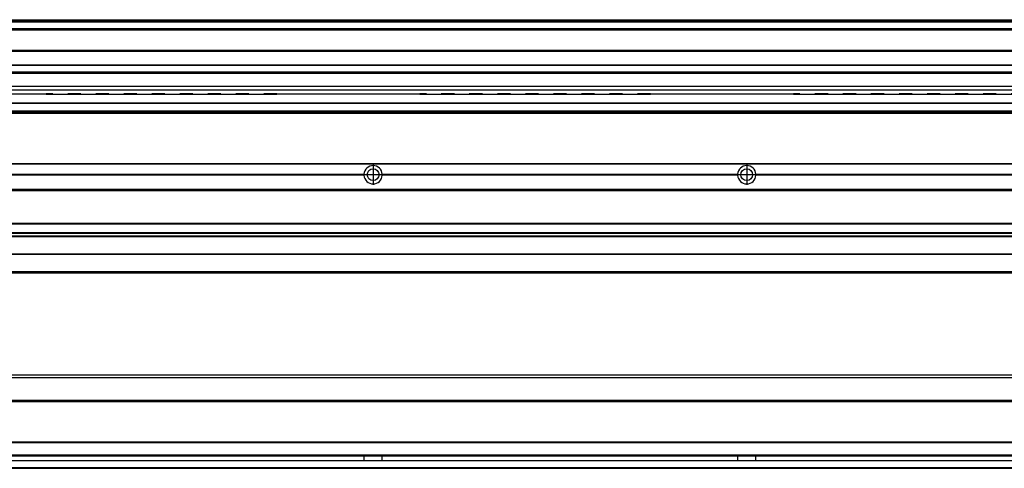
# Model space of a CAD drawing. Header units: inches. Extents: x -235 to 4016, y -109 to 485.
# Tile 25 of 29: x 2953 to 3480, y 92 to 332. Entities that reach past the tile are written whole.
import ezdxf

# ---------------------------------------------------------------- set-up
doc = ezdxf.new("R2010")
doc.units = ezdxf.units.IN
doc.linetypes.add('DASHED', pattern=[15, 7, -8])
doc.linetypes.add('DOT_CENTER', pattern=[14, 12, -1, 0, -1])
doc.layers.add('1', color=7, linetype='Continuous')

# ---------------------------------------------------------------- blocks, each defined once
blk = doc.blocks.new('L-26_PERFIL__12', base_point=(796.37, 190.7))
at = {"color": 7, "linetype": 'Continuous'}
for p, q in [((830.43, 255.1), (3910.43, 255.1)), ((830.43, 254.85), (3910.43, 254.85)), ((2946.82, 249.4), (3137.04, 249.4)), ((3137.04, 248.8), (2946.82, 248.8)), ((2946.83, 249.1), (3137.03, 249.1)), ((3146.82, 249.4), (3337.04, 249.4)), ((3337.04, 248.8), (3146.82, 248.8)), ((3146.83, 249.1), (3337.03, 249.1)), ((3346.82, 249.4), (3537.04, 249.4)), ((3537.04, 248.8), (3346.82, 248.8)), ((3346.83, 249.1), (3537.03, 249.1)), ((3910.43, 241.1), (830.43, 241.1)), ((830.43, 240.85), (3910.43, 240.85)), ((830.43, 240.6), (3910.43, 240.6)), ((830.43, 223.1), (3910.43, 223.1)), ((830.43, 222.85), (3910.43, 222.85)), ((3910.43, 217.9), (830.43, 217.9)), ((830.43, 217.81), (3910.43, 217.81)), ((3910.43, 216.26), (830.43, 216.26)), ((830.43, 216.1), (3910.43, 216.1)), ((3910.43, 215.98), (830.43, 215.98)), ((3910.43, 206.6), (830.43, 206.6)), ((830.43, 206.51), (3910.43, 206.51)), ((3910.43, 197.1), (830.43, 197.1)), ((946.43, 196.61), (3831.43, 196.6))]:
    blk.add_line(p, q, dxfattribs=at)
for centre in [(3141.93, 249.1), (3341.93, 249.1)]:
    blk.add_circle(centre, 3.15, dxfattribs=at)
for centre, start, end in [((3141.93, 249.1), 3.5101, 176.4899), ((3341.93, 249.1), 3.5101, 176.4899), ((3141.93, 249.1), 176.4899, 180), ((3141.93, 249.1), 180, 183.5101), ((3141.93, 249.1), 183.5101, 356.4899), ((3141.93, 249.1), 0, 3.5101), ((3141.93, 249.1), 356.4899, 0), ((3341.93, 249.1), 176.4899, 180), ((3341.93, 249.1), 180, 183.5101), ((3341.93, 249.1), 183.5101, 356.4899), ((3341.93, 249.1), 0, 3.5101), ((3341.93, 249.1), 356.4899, 0)]:
    blk.add_arc(centre, 4.9, start, end, dxfattribs=at)
at = {"layer": '1', "color": 2, "linetype": 'DOT_CENTER'}
for p, q in [((3141.93, 254.49), (3141.93, 243.71)), ((3341.93, 254.49), (3341.93, 243.71)), ((3147.32, 249.1), (3136.54, 249.1)), ((3347.32, 249.1), (3336.54, 249.1))]:
    blk.add_line(p, q, dxfattribs=at)
blk = doc.blocks.new('L-28__15', base_point=(796.37, 168.65))
blk.add_blockref('L-26_PERFIL__12', (796.37, 190.7))
blk = doc.blocks.new('A2', base_point=(1171, 212))
blk.add_blockref('L-28__15', (796.37, 168.65))
blk = doc.blocks.new('L-26_PERFIL__20', base_point=(796.37, 91.9))
at = {"color": 7, "linetype": 'Continuous'}
for p, q in [((3775.01, 140.4), (953.85, 140.4)), ((955.35, 141.9), (3773.51, 141.9)), ((3775.48, 128.15), (953.38, 128.15)), ((953.38, 127.9), (3775.48, 127.9)), ((953.38, 127.65), (3775.48, 127.65)), ((953.38, 106.15), (3775.48, 106.15)), ((953.38, 105.9), (3775.48, 105.9)), ((953.38, 105.65), (3775.48, 105.65)), ((3777.48, 95.9), (951.38, 95.9)), ((951.68, 96.15), (3746.83, 96.16)), ((953.22, 98.65), (3746.83, 98.64)), ((3775.58, 98.9), (953.28, 98.9)), ((3910.43, 92.15), (830.43, 92.15)), ((830.43, 91.9), (3910.43, 91.9))]:
    blk.add_line(p, q, dxfattribs=at)
for points, knots in [([(3137.02, 98.63), (3137.03, 98.44), (3137.03, 98.02), (3137.05, 97.4), (3137.03, 96.77), (3137.03, 96.36), (3137.02, 96.16)], [0, 0, 0, 0, 0.587414, 1.235364, 1.883313, 2.470729, 2.470729, 2.470729, 2.470729]), ([(3146.83, 96.16), (3146.83, 96.36), (3146.82, 96.77), (3146.81, 97.4), (3146.82, 98.02), (3146.83, 98.44), (3146.83, 98.63)], [0, 0, 0, 0, 0.5874, 1.235348, 1.883299, 2.47073, 2.47073, 2.47073, 2.47073]), ([(3337.02, 98.63), (3337.03, 98.44), (3337.03, 98.02), (3337.05, 97.4), (3337.03, 96.77), (3337.03, 96.36), (3337.02, 96.16)], [0, 0, 0, 0, 0.587414, 1.235364, 1.883313, 2.470729, 2.470729, 2.470729, 2.470729]), ([(3346.83, 96.16), (3346.83, 96.36), (3346.82, 96.77), (3346.81, 97.4), (3346.82, 98.02), (3346.83, 98.44), (3346.83, 98.63)], [0, 0, 0, 0, 0.5874, 1.235348, 1.883299, 2.47073, 2.47073, 2.47073, 2.47073])]:
    blk.add_open_spline(points, degree=3, knots=knots, dxfattribs=at)
blk = doc.blocks.new('L-28__21', base_point=(796.37, 91.9))
blk.add_blockref('L-26_PERFIL__20', (796.37, 91.9))
blk = doc.blocks.new('B1', base_point=(1171, 116.9))
blk.add_blockref('L-28__21', (796.37, 91.9))
blk = doc.blocks.new('L-26_PERFIL__36', base_point=(796.37, 282.1))
at = {"color": 7, "linetype": 'Continuous'}
for p, q in [((830.43, 332.1), (3910.43, 332.1)), ((830.43, 332.09), (3910.43, 332.09)), ((3910.43, 331.48), (830.43, 331.48)), ((830.43, 331.16), (3910.43, 331.16)), ((3910.43, 330.83), (830.43, 330.83)), ((3889.43, 327.12), (851.43, 327.12)), ((950.93, 327.1), (3731.93, 327.1)), ((969.68, 326.6), (3717.18, 326.6)), ((3716.43, 315.54), (980.17, 315.54)), ((980.17, 315.29), (3716.43, 315.29)), ((980.17, 307.92), (3716.43, 307.92)), ((980.17, 307.67), (3716.43, 307.67)), ((3716.43, 304.04), (980.17, 304.04)), ((980.17, 303.54), (3716.43, 303.54)), ((3716.43, 296.28), (966.43, 296.27)), ((966.43, 294.61), (3716.43, 294.61)), ((2890.43, 292.32), (2958.18, 292.32)), ((2958.18, 292.29), (2890.43, 292.29)), ((2958.18, 292.31), (2958.18, 292.32)), ((2958.18, 292.32), (2966.93, 292.32)), ((2966.93, 292.31), (2958.18, 292.31)), ((2958.18, 292.29), (2958.18, 292.31)), ((2966.93, 292.29), (2958.18, 292.29)), ((2966.93, 292.32), (2966.93, 292.31)), ((2966.93, 292.31), (2966.93, 292.29)), ((2966.93, 292.29), (3090.43, 292.29)), ((3090.43, 292.32), (3158.18, 292.32)), ((3090.43, 292.32), (3090.43, 292.29)), ((3158.18, 292.29), (3090.43, 292.29)), ((3158.18, 292.31), (3158.18, 292.32)), ((3158.18, 292.32), (3166.93, 292.32)), ((3158.18, 292.29), (3158.18, 292.31)), ((3166.93, 292.31), (3158.18, 292.31)), ((3166.93, 292.29), (3158.18, 292.29)), ((3166.93, 292.32), (3166.93, 292.31)), ((3166.93, 292.31), (3166.93, 292.29)), ((3166.93, 292.29), (3290.43, 292.29)), ((3290.43, 292.32), (3358.18, 292.32)), ((3290.43, 292.32), (3290.43, 292.29)), ((3358.18, 292.29), (3290.43, 292.29)), ((3358.18, 292.31), (3358.18, 292.32)), ((3358.18, 292.32), (3366.93, 292.32)), ((3358.18, 292.29), (3358.18, 292.31)), ((3366.93, 292.31), (3358.18, 292.31)), ((3366.93, 292.29), (3358.18, 292.29)), ((3366.93, 292.32), (3366.93, 292.31)), ((3366.93, 292.31), (3366.93, 292.29)), ((3366.93, 292.29), (3490.43, 292.29)), ((851.43, 287.61), (3889.43, 287.61)), ((3889.43, 287.17), (851.43, 287.17)), ((3910.43, 282.35), (830.43, 282.35)), ((830.43, 282.1), (3776.73, 282.1)), ((3889.43, 283.1), (851.43, 283.1)), ((851.43, 282.61), (3774.01, 282.6))]:
    blk.add_line(p, q, dxfattribs=at)
at = {"color": 2, "linetype": 'DASHED'}
for p, q in [((3090.43, 292.32), (2966.93, 292.32)), ((3290.43, 292.32), (3166.93, 292.32)), ((3490.43, 292.32), (3366.93, 292.32))]:
    blk.add_line(p, q, dxfattribs=at)
blk = doc.blocks.new('L-28__37', base_point=(796.37, 282.1))
blk.add_blockref('L-26_PERFIL__36', (796.37, 282.1))
blk = doc.blocks.new('E1', base_point=(1171, 307.1))
blk.add_blockref('L-28__37', (796.37, 282.1))

msp = doc.modelspace()

# ---------------------------------------------------------------- block references
for name, p in [('E1', (1171, 307.1)), ('A2', (1171, 212)), ('B1', (1171, 116.9))]:
    msp.add_blockref(name, p)

doc.saveas('drawing.dxf')
